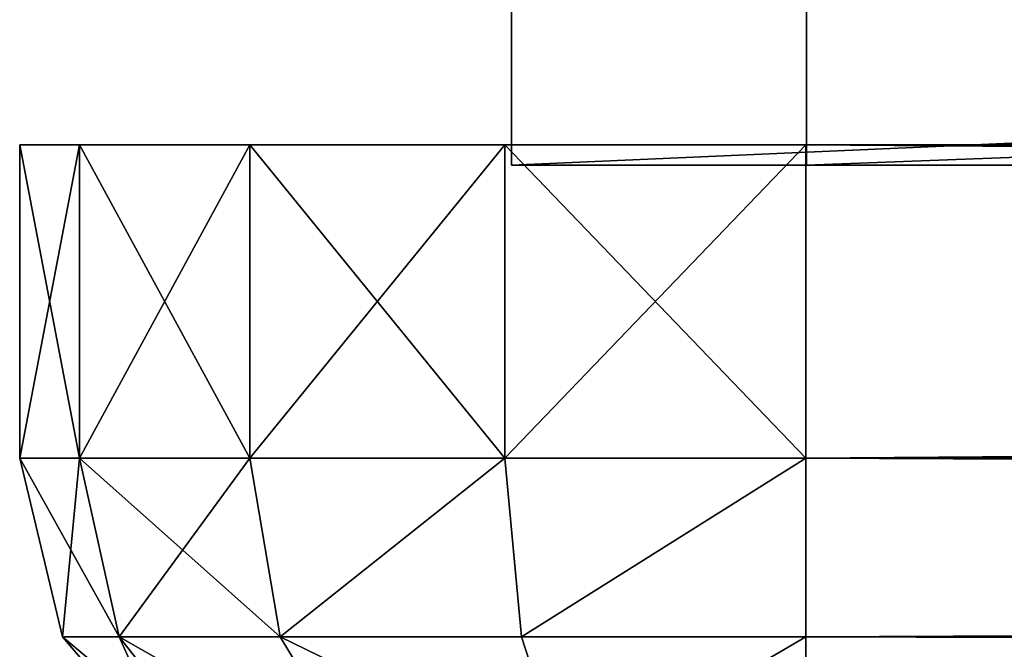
# Model space of a CAD drawing. Extents: x -118 to 117, y 0 to 85.
# Tile 6 of 132: x -117.5 to -112.49, y 4.52 to 7.72. Entities that reach past the tile are written whole.
import ezdxf

# ---------------------------------------------------------------- set-up
doc = ezdxf.new("R2010")
doc.units = 0
doc.header["$LTSCALE"] = 25.4
doc.layers.get('0').update_dxf_attribs({"color": 13, "linetype": 'CONTINUOUS'})

# ---------------------------------------------------------------- blocks, each defined once
blk = doc.blocks.new('ASSAM-4453_STL')
at = {"color": 18}
mesh = blk.add_polyface(dxfattribs=at)
corners = [(-115, 16.9793, 98.3903), (-115, 6.9793, 6.3903), (-115, 6.9793, 98.3903), (-115, 16.9793, 6.3903)]
mesh.append_faces([[corners[k] for k in face] for face in [(0, 1, 2), (1, 0, 3)]], dxfattribs={"vtx0": -1, "color": 18})
mesh = blk.add_polyface(dxfattribs=at)
corners = [(115, 6.9793, 98.3903), (-115, 16.9793, 98.3903), (-115, 6.9793, 98.3903), (115, 16.9793, 98.3903)]
mesh.append_faces([[corners[k] for k in face] for face in [(0, 1, 2), (1, 0, 3)]], dxfattribs={"vtx0": -1, "color": 18})
mesh = blk.add_polyface(dxfattribs=at)
corners = [(115, 16.9793, 6.3903), (-115, 6.9793, 6.3903), (-115, 16.9793, 6.3903), (115, 6.9793, 6.3903)]
mesh.append_faces([[corners[k] for k in face] for face in [(0, 1, 2), (1, 0, 3)]], dxfattribs={"vtx0": -1, "color": 18})
mesh = blk.add_polyface(dxfattribs=at)
corners = [(-113.5, 15.4793, 7.8903), (-113.5, 6.9793, 96.8903), (-113.5, 6.9793, 7.8903), (-113.5, 15.4793, 96.8903)]
mesh.append_faces([[corners[k] for k in face] for face in [(0, 1, 2), (1, 0, 3)]], dxfattribs={"vtx0": -1, "color": 18})
mesh = blk.add_polyface(dxfattribs=at)
corners = [(113.5, 15.4793, 96.8903), (-113.5, 6.9793, 96.8903), (-113.5, 15.4793, 96.8903), (113.5, 6.9793, 96.8903)]
mesh.append_faces([[corners[k] for k in face] for face in [(0, 1, 2), (1, 0, 3)]], dxfattribs={"vtx0": -1, "color": 18})
mesh = blk.add_polyface(dxfattribs=at)
corners = [(113.5, 6.9793, 7.8903), (-113.5, 15.4793, 7.8903), (-113.5, 6.9793, 7.8903), (113.5, 15.4793, 7.8903)]
mesh.append_faces([[corners[k] for k in face] for face in [(0, 1, 2), (1, 0, 3)]], dxfattribs={"vtx0": -1, "color": 18})
at = {"color": 251}
mesh = blk.add_polyface(dxfattribs=at)
corners = [(-117.1987, 7.0812, 99.9211), (-117.5032, 5.4893, 98.3903), (-117.1987, 5.4893, 99.9211), (-117.5032, 7.0812, 98.3903)]
mesh.append_faces([[corners[k] for k in face] for face in [(0, 1, 2), (1, 0, 3)]], dxfattribs={"vtx0": -1, "color": 251})
mesh = blk.add_polyface(dxfattribs=at)
corners = [(-117.5032, 7.0812, 6.3903), (-117.1987, 5.4893, 4.8596), (-117.5032, 5.4893, 6.3903), (-117.1987, 7.0812, 4.8596)]
mesh.append_faces([[corners[k] for k in face] for face in [(0, 1, 2), (1, 0, 3)]], dxfattribs={"vtx0": -1, "color": 251})
mesh = blk.add_polyface(dxfattribs=at)
corners = [(-117.5032, 7.0812, 98.3903), (-117.5032, 5.4893, 6.3903), (-117.5032, 5.4893, 98.3903), (-117.5032, 7.0812, 6.3903)]
mesh.append_faces([[corners[k] for k in face] for face in [(0, 1, 2), (1, 0, 3)]], dxfattribs={"vtx0": -1, "color": 251})
mesh = blk.add_polyface(dxfattribs=at)
corners = [(-115.0339, 7.0812, 2.6948), (113.4968, 7.0812, 2.3903), (-113.5032, 7.0812, 2.3903), (115.0275, 7.0812, 2.6948), (-116.3316, 7.0812, 3.5619), (116.3252, 7.0812, 3.5619), (-117.1987, 7.0812, 4.8596), (117.1923, 7.0812, 4.8596), (-117.5032, 7.0812, 6.3903), (117.4968, 7.0812, 6.3903), (-97.465, 7.0812, 19.5905), (-111.9517, 7.0812, 51.0903), (-112.3, 7.0812, 52.3903), (-117.5032, 7.0812, 98.3903), (-97.465, 7.0812, 25.514), (-97.465, 7.0812, 31.5905), (97.4586, 7.0812, 25.514), (-111, 7.0812, 50.1387), (-97.465, 7.0812, 37.514), (-97.465, 7.0812, 43.5905), (97.4586, 7.0812, 37.514), (-109.7, 7.0812, 49.7903), (-97.465, 7.0812, 49.514), (97.4586, 7.0812, 49.514), (-111.9517, 7.0812, 53.6903), (-111, 7.0812, 54.642), (-109.7, 7.0812, 54.9903), (-97.465, 7.0812, 55.5905), (109.6936, 7.0812, 54.9903), (-97.465, 7.0812, 61.514), (-97.465, 7.0812, 67.5905), (97.4586, 7.0812, 61.514), (-97.465, 7.0812, 73.514), (-97.465, 7.0812, 79.5905), (97.4586, 7.0812, 73.514), (-97.465, 7.0812, 85.514), (97.4586, 7.0812, 85.514), (112.2936, 7.0812, 52.3903), (117.4968, 7.0812, 98.3903), (111.9453, 7.0812, 51.0903), (97.4586, 7.0812, 19.5905), (97.4586, 7.0812, 31.5905), (110.9936, 7.0812, 50.1387), (97.4586, 7.0812, 43.5905), (109.6936, 7.0812, 49.7903), (111.9453, 7.0812, 53.6903), (110.9936, 7.0812, 54.642), (97.4586, 7.0812, 55.5905), (97.4586, 7.0812, 67.5905), (97.4586, 7.0812, 79.5905), (-117.1987, 7.0812, 99.9211), (117.1923, 7.0812, 99.9211), (-116.3316, 7.0812, 101.2187), (116.3252, 7.0812, 101.2187), (-115.0339, 7.0812, 102.0858), (115.0275, 7.0812, 102.0858), (-113.5032, 7.0812, 102.3903), (113.4968, 7.0812, 102.3903), (-108.4, 7.0812, 50.1387), (108.3936, 7.0812, 50.1387), (-107.4483, 7.0812, 51.0903), (107.4419, 7.0812, 51.0903), (-107.1, 7.0812, 52.3903), (107.0936, 7.0812, 52.3903), (-107.4483, 7.0812, 53.6903), (107.4419, 7.0812, 53.6903), (-108.4, 7.0812, 54.642), (108.3936, 7.0812, 54.642)]
mesh.append_faces([[corners[k] for k in face] for face in [(0, 1, 2), (55, 56, 57)]], dxfattribs={"vtx0": -1, "color": 251})
mesh.append_faces([[corners[k] for k in face] for face in [(1, 0, 3), (3, 4, 5), (5, 6, 7), (7, 8, 9), (11, 8, 12), (10, 11, 14), (14, 15, 16), (15, 17, 18), (18, 19, 20), (19, 21, 22), (22, 21, 23), (12, 13, 24), (24, 13, 25), (25, 13, 26), (27, 13, 29), (29, 30, 31), (30, 13, 32), (32, 33, 34), (33, 13, 35), (35, 13, 36), (9, 37, 38), (37, 9, 39), (40, 9, 10), (41, 16, 15), (39, 41, 42), (43, 20, 19), (42, 43, 44), (47, 28, 27), (48, 31, 30), (49, 34, 33), (38, 50, 51), (51, 52, 53), (53, 54, 55), (58, 44, 21), (44, 58, 59), (59, 60, 61), (61, 62, 63), (63, 64, 65), (65, 66, 67), (67, 26, 28)]], dxfattribs={"vtx0": -1, "vtx1": -1, "color": 251})
mesh.append_faces([[corners[k] for k in face] for face in [(9, 8, 10), (10, 8, 11), (14, 11, 15), (18, 17, 19), (26, 13, 27), (26, 27, 28), (29, 13, 30), (32, 13, 33), (39, 9, 40), (39, 16, 41), (42, 20, 43), (44, 23, 21), (38, 28, 47), (38, 31, 48), (38, 34, 49), (38, 36, 13)]], dxfattribs={"vtx0": -1, "vtx1": -1, "vtx2": -1, "color": 251})
mesh.append_faces([[corners[k] for k in face] for face in [(3, 0, 4), (5, 4, 6), (7, 6, 8), (12, 8, 13), (15, 11, 17), (19, 17, 21), (39, 40, 16), (42, 41, 20), (44, 43, 23), (38, 37, 45), (38, 45, 46), (38, 46, 28), (38, 47, 31), (38, 48, 34), (38, 49, 36), (38, 13, 50), (51, 50, 52), (53, 52, 54), (55, 54, 56), (59, 58, 60), (61, 60, 62), (63, 62, 64), (65, 64, 66), (67, 66, 26)]], dxfattribs={"vtx0": -1, "vtx2": -1, "color": 251})
mesh = blk.add_polyface(dxfattribs=at)
corners = [(-116.3316, 7.0812, 101.2187), (-117.1987, 5.4893, 99.9211), (-116.3316, 5.4893, 101.2187), (-117.1987, 7.0812, 99.9211)]
mesh.append_faces([[corners[k] for k in face] for face in [(0, 1, 2), (1, 0, 3)]], dxfattribs={"vtx0": -1, "color": 251})
mesh = blk.add_polyface(dxfattribs=at)
corners = [(-117.1987, 7.0812, 4.8596), (-116.3316, 5.4893, 3.5619), (-117.1987, 5.4893, 4.8596), (-116.3316, 7.0812, 3.5619)]
mesh.append_faces([[corners[k] for k in face] for face in [(0, 1, 2), (1, 0, 3)]], dxfattribs={"vtx0": -1, "color": 251})
mesh = blk.add_polyface(dxfattribs=at)
corners = [(-115.0339, 5.4893, 102.0858), (-116.3316, 7.0812, 101.2187), (-116.3316, 5.4893, 101.2187), (-115.0339, 7.0812, 102.0858)]
mesh.append_faces([[corners[k] for k in face] for face in [(0, 1, 2), (1, 0, 3)]], dxfattribs={"vtx0": -1, "color": 251})
mesh = blk.add_polyface(dxfattribs=at)
corners = [(-115.0339, 7.0812, 2.6948), (-116.3316, 5.4893, 3.5619), (-116.3316, 7.0812, 3.5619), (-115.0339, 5.4893, 2.6948)]
mesh.append_faces([[corners[k] for k in face] for face in [(0, 1, 2), (1, 0, 3)]], dxfattribs={"vtx0": -1, "color": 251})
mesh = blk.add_polyface(dxfattribs=at)
corners = [(-113.5032, 5.4893, 102.3903), (-115.0339, 7.0812, 102.0858), (-115.0339, 5.4893, 102.0858), (-113.5032, 7.0812, 102.3903)]
mesh.append_faces([[corners[k] for k in face] for face in [(0, 1, 2), (1, 0, 3)]], dxfattribs={"vtx0": -1, "color": 251})
mesh = blk.add_polyface(dxfattribs=at)
corners = [(-113.5032, 7.0812, 2.3903), (-115.0339, 5.4893, 2.6948), (-115.0339, 7.0812, 2.6948), (-113.5032, 5.4893, 2.3903)]
mesh.append_faces([[corners[k] for k in face] for face in [(0, 1, 2), (1, 0, 3)]], dxfattribs={"vtx0": -1, "color": 251})
mesh = blk.add_polyface(dxfattribs=at)
corners = [(113.4968, 5.4893, 102.3903), (-113.5032, 7.0812, 102.3903), (-113.5032, 5.4893, 102.3903), (113.4968, 7.0812, 102.3903)]
mesh.append_faces([[corners[k] for k in face] for face in [(0, 1, 2), (1, 0, 3)]], dxfattribs={"vtx0": -1, "color": 251})
mesh = blk.add_polyface(dxfattribs=at)
corners = [(113.4968, 7.0812, 2.3903), (-113.5032, 5.4893, 2.3903), (-113.5032, 7.0812, 2.3903), (113.4968, 5.4893, 2.3903)]
mesh.append_faces([[corners[k] for k in face] for face in [(0, 1, 2), (1, 0, 3)]], dxfattribs={"vtx0": -1, "color": 251})
at = {"color": 18}
mesh = blk.add_polyface(dxfattribs=at)
corners = [(115, 6.9793, 6.3903), (113.5, 6.9793, 7.8903), (-115, 6.9793, 6.3903), (115, 6.9793, 98.3903), (113.5, 6.9793, 96.8903), (-113.5, 6.9793, 96.8903), (-113.5, 6.9793, 7.8903), (-115, 6.9793, 98.3903)]
mesh.append_faces([[corners[k] for k in face] for face in [(0, 1, 2), (1, 3, 4), (4, 3, 5), (2, 6, 7), (6, 2, 1), (7, 5, 3)]], dxfattribs={"vtx0": -1, "vtx1": -1, "color": 18})
mesh.append_faces([[corners[k] for k in face] for face in [(1, 0, 3), (7, 6, 5)]], dxfattribs={"vtx0": -1, "vtx2": -1, "color": 18})
at = {"color": 251}
mesh = blk.add_polyface(dxfattribs=at)
corners = [(-117.5032, 5.4893, 6.3903), (-116.9973, 4.5814, 4.943), (-117.2852, 4.5814, 6.3903), (-117.1987, 5.4893, 4.8596)]
mesh.append_faces([[corners[k] for k in face] for face in [(0, 1, 2), (1, 0, 3)]], dxfattribs={"vtx0": -1, "color": 251})
mesh = blk.add_polyface(dxfattribs=at)
corners = [(-117.5032, 5.4893, 98.3903), (-117.2852, 4.5814, 6.3903), (-117.2852, 4.5814, 98.3903), (-117.5032, 5.4893, 6.3903)]
mesh.append_faces([[corners[k] for k in face] for face in [(0, 1, 2), (1, 0, 3)]], dxfattribs={"vtx0": -1, "color": 251})
mesh = blk.add_polyface(dxfattribs=at)
corners = [(-117.1987, 5.4893, 99.9211), (-117.2852, 4.5814, 98.3903), (-116.9973, 4.5814, 99.8376), (-117.5032, 5.4893, 98.3903)]
mesh.append_faces([[corners[k] for k in face] for face in [(0, 1, 2), (1, 0, 3)]], dxfattribs={"vtx0": -1, "color": 251})
mesh = blk.add_polyface(dxfattribs=at)
corners = [(-117.1987, 5.4893, 4.8596), (-116.1775, 4.5814, 3.716), (-116.9973, 4.5814, 4.943), (-116.3316, 5.4893, 3.5619)]
mesh.append_faces([[corners[k] for k in face] for face in [(0, 1, 2), (1, 0, 3)]], dxfattribs={"vtx0": -1, "color": 251})
mesh = blk.add_polyface(dxfattribs=at)
corners = [(-116.3316, 5.4893, 101.2187), (-116.9973, 4.5814, 99.8376), (-116.1775, 4.5814, 101.0646), (-117.1987, 5.4893, 99.9211)]
mesh.append_faces([[corners[k] for k in face] for face in [(0, 1, 2), (1, 0, 3)]], dxfattribs={"vtx0": -1, "color": 251})
mesh = blk.add_polyface(dxfattribs=at)
corners = [(-115.0339, 5.4893, 2.6948), (-116.1775, 4.5814, 3.716), (-116.3316, 5.4893, 3.5619), (-114.9505, 4.5814, 2.8962)]
mesh.append_faces([[corners[k] for k in face] for face in [(0, 1, 2), (1, 0, 3)]], dxfattribs={"vtx0": -1, "color": 251})
mesh = blk.add_polyface(dxfattribs=at)
corners = [(-116.1775, 4.5814, 101.0646), (-115.0339, 5.4893, 102.0858), (-116.3316, 5.4893, 101.2187), (-114.9505, 4.5814, 101.8844)]
mesh.append_faces([[corners[k] for k in face] for face in [(0, 1, 2), (1, 0, 3)]], dxfattribs={"vtx0": -1, "color": 251})
mesh = blk.add_polyface(dxfattribs=at)
corners = [(-113.5032, 5.4893, 2.3903), (-114.9505, 4.5814, 2.8962), (-115.0339, 5.4893, 2.6948), (-113.5032, 4.5814, 2.6083)]
mesh.append_faces([[corners[k] for k in face] for face in [(0, 1, 2), (1, 0, 3)]], dxfattribs={"vtx0": -1, "color": 251})
mesh = blk.add_polyface(dxfattribs=at)
corners = [(-114.9505, 4.5814, 101.8844), (-113.5032, 5.4893, 102.3903), (-115.0339, 5.4893, 102.0858), (-113.5032, 4.5814, 102.1723)]
mesh.append_faces([[corners[k] for k in face] for face in [(0, 1, 2), (1, 0, 3)]], dxfattribs={"vtx0": -1, "color": 251})
mesh = blk.add_polyface(dxfattribs=at)
corners = [(113.4968, 5.4893, 2.3903), (-113.5032, 4.5814, 2.6083), (-113.5032, 5.4893, 2.3903), (113.4968, 4.5814, 2.6083)]
mesh.append_faces([[corners[k] for k in face] for face in [(0, 1, 2), (1, 0, 3)]], dxfattribs={"vtx0": -1, "color": 251})
mesh = blk.add_polyface(dxfattribs=at)
corners = [(113.4968, 4.5814, 102.1723), (-113.5032, 5.4893, 102.3903), (-113.5032, 4.5814, 102.1723), (113.4968, 5.4893, 102.3903)]
mesh.append_faces([[corners[k] for k in face] for face in [(0, 1, 2), (1, 0, 3)]], dxfattribs={"vtx0": -1, "color": 251})
mesh = blk.add_polyface(dxfattribs=at)
corners = [(-117.2852, 4.5814, 6.3903), (-116.437, 3.8713, 5.1751), (-116.6788, 3.8713, 6.3903), (-116.9973, 4.5814, 4.943)]
mesh.append_faces([[corners[k] for k in face] for face in [(0, 1, 2), (1, 0, 3)]], dxfattribs={"vtx0": -1, "color": 251})
mesh = blk.add_polyface(dxfattribs=at)
corners = [(-117.2852, 4.5814, 98.3903), (-116.6788, 3.8713, 6.3903), (-116.6788, 3.8713, 98.3903), (-117.2852, 4.5814, 6.3903)]
mesh.append_faces([[corners[k] for k in face] for face in [(0, 1, 2), (1, 0, 3)]], dxfattribs={"vtx0": -1, "color": 251})
mesh = blk.add_polyface(dxfattribs=at)
corners = [(-116.9973, 4.5814, 99.8376), (-116.6788, 3.8713, 98.3903), (-116.437, 3.8713, 99.6056), (-117.2852, 4.5814, 98.3903)]
mesh.append_faces([[corners[k] for k in face] for face in [(0, 1, 2), (1, 0, 3)]], dxfattribs={"vtx0": -1, "color": 251})
mesh = blk.add_polyface(dxfattribs=at)
corners = [(-115.7487, 3.8713, 4.1449), (-116.9973, 4.5814, 4.943), (-116.1775, 4.5814, 3.716), (-116.437, 3.8713, 5.1751)]
mesh.append_faces([[corners[k] for k in face] for face in [(0, 1, 2), (1, 0, 3)]], dxfattribs={"vtx0": -1, "color": 251})
mesh = blk.add_polyface(dxfattribs=at)
corners = [(-115.7487, 3.8713, 100.6358), (-116.9973, 4.5814, 99.8376), (-116.437, 3.8713, 99.6056), (-116.1775, 4.5814, 101.0646)]
mesh.append_faces([[corners[k] for k in face] for face in [(0, 1, 2), (1, 0, 3)]], dxfattribs={"vtx0": -1, "color": 251})
mesh = blk.add_polyface(dxfattribs=at)
corners = [(-114.7184, 3.8713, 3.4565), (-116.1775, 4.5814, 3.716), (-114.9505, 4.5814, 2.8962), (-115.7487, 3.8713, 4.1449)]
mesh.append_faces([[corners[k] for k in face] for face in [(0, 1, 2), (1, 0, 3)]], dxfattribs={"vtx0": -1, "color": 251})
mesh = blk.add_polyface(dxfattribs=at)
corners = [(-114.7184, 3.8713, 101.3242), (-116.1775, 4.5814, 101.0646), (-115.7487, 3.8713, 100.6358), (-114.9505, 4.5814, 101.8844)]
mesh.append_faces([[corners[k] for k in face] for face in [(0, 1, 2), (1, 0, 3)]], dxfattribs={"vtx0": -1, "color": 251})
mesh = blk.add_polyface(dxfattribs=at)
corners = [(-113.5032, 4.5814, 2.6083), (-114.7184, 3.8713, 3.4565), (-114.9505, 4.5814, 2.8962), (-113.5032, 3.8713, 3.2147)]
mesh.append_faces([[corners[k] for k in face] for face in [(0, 1, 2), (1, 0, 3)]], dxfattribs={"vtx0": -1, "color": 251})
mesh = blk.add_polyface(dxfattribs=at)
corners = [(-114.7184, 3.8713, 101.3242), (-113.5032, 4.5814, 102.1723), (-114.9505, 4.5814, 101.8844), (-113.5032, 3.8713, 101.5659)]
mesh.append_faces([[corners[k] for k in face] for face in [(0, 1, 2), (1, 0, 3)]], dxfattribs={"vtx0": -1, "color": 251})
mesh = blk.add_polyface(dxfattribs=at)
corners = [(113.4968, 4.5814, 2.6083), (-113.5032, 3.8713, 3.2147), (-113.5032, 4.5814, 2.6083), (113.4968, 3.8713, 3.2147)]
mesh.append_faces([[corners[k] for k in face] for face in [(0, 1, 2), (1, 0, 3)]], dxfattribs={"vtx0": -1, "color": 251})
mesh = blk.add_polyface(dxfattribs=at)
corners = [(113.4968, 3.8713, 101.5659), (-113.5032, 4.5814, 102.1723), (-113.5032, 3.8713, 101.5659), (113.4968, 4.5814, 102.1723)]
mesh.append_faces([[corners[k] for k in face] for face in [(0, 1, 2), (1, 0, 3)]], dxfattribs={"vtx0": -1, "color": 251})

msp = doc.modelspace()

# ---------------------------------------------------------------- block references
at = {"color": 0}
msp.add_blockref('ASSAM-4453_STL', (0, 0), dxfattribs=at)

doc.saveas('drawing.dxf')
